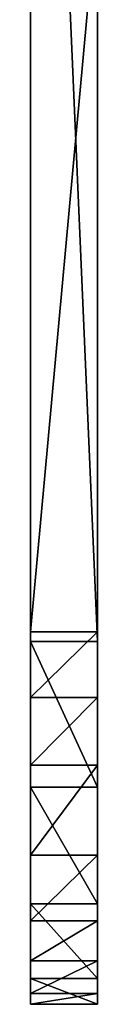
# Model space of a CAD drawing. Header units: inches. Extents: x -5.2 to 5.1, y -2.7 to 6.1.
# Tile 1 of 74: x -4.232 to -4.114, y -2.666 to -0.935. Entities that reach past the tile are written whole.
import ezdxf

# ---------------------------------------------------------------- set-up
doc = ezdxf.new("R2010")
doc.units = ezdxf.units.IN
doc.header["$LTSCALE"] = 52.148148
doc.header["$MEASUREMENT"] = 0
for name, color, linetype in [('312', 7, 'CONTINUOUS'), ('317', 7, 'CONTINUOUS'), ('318', 7, 'CONTINUOUS'), ('319', 7, 'CONTINUOUS'), ('320', 7, 'CONTINUOUS'), ('321', 7, 'CONTINUOUS'), ('322', 7, 'CONTINUOUS'), ('323', 7, 'CONTINUOUS'), ('324', 7, 'CONTINUOUS'), ('326', 7, 'CONTINUOUS')]:
    doc.layers.add(name, color=color, linetype=linetype)

msp = doc.modelspace()

# ---------------------------------------------------------------- linework, layer by layer
at = {"layer": '312', "linetype": 'Continuous'}
for points in [[(-4.114176, -2.02832, 6.026443), (-4.114176, 0.692904, 6.026443), (-4.114176, -0.725358, 7.122927), (-4.114176, -2.02832, 6.026443)], [(-4.114176, -2.010925, 7.361052), (-4.114176, -2.02832, 6.026443), (-4.114176, -0.725358, 7.122927), (-4.114176, -2.010925, 7.361052)], [(-4.114176, -2.284091, 6.084706), (-4.114176, -2.02832, 6.026443), (-4.114176, -2.010925, 7.361052), (-4.114176, -2.284091, 6.084706)], [(-4.114176, -2.489396, 6.247996), (-4.114176, -2.284091, 6.084706), (-4.114176, -2.010925, 7.361052), (-4.114176, -2.489396, 6.247996)], [(-4.114176, -2.126896, 7.386471), (-4.114176, -2.489396, 6.247996), (-4.114176, -2.010925, 7.361052), (-4.114176, -2.126896, 7.386471)], [(-4.114176, -2.24537, 7.39417), (-4.114176, -2.489396, 6.247996), (-4.114176, -2.126896, 7.386471), (-4.114176, -2.24537, 7.39417)], [(-4.114176, -2.620697, 6.484986), (-4.114176, -2.489396, 6.247996), (-4.114176, -2.24537, 7.39417), (-4.114176, -2.620697, 6.484986)], [(-4.114176, -2.403935, 7.39249), (-4.114176, -2.620697, 6.484986), (-4.114176, -2.24537, 7.39417), (-4.114176, -2.403935, 7.39249)], [(-4.114176, -2.666188, 6.752074), (-4.114176, -2.620697, 6.484986), (-4.114176, -2.403935, 7.39249), (-4.114176, -2.666188, 6.752074)], [(-4.114176, -2.519207, 7.353587), (-4.114176, -2.666188, 6.752074), (-4.114176, -2.403935, 7.39249), (-4.114176, -2.519207, 7.353587)], [(-4.114176, -2.646955, 7.006123), (-4.114176, -2.666188, 6.752074), (-4.114176, -2.519207, 7.353587), (-4.114176, -2.646955, 7.006123)], [(-4.114176, -2.5896, 7.254361), (-4.114176, -2.646955, 7.006123), (-4.114176, -2.519207, 7.353587), (-4.114176, -2.5896, 7.254361)]]:
    msp.add_3dface(points, dxfattribs=at)
at = {"layer": '317', "linetype": 'Continuous'}
for points in [[(-4.114176, -2.010925, 7.361052), (-4.114176, -0.725358, 7.122927), (-4.232287, -2.010925, 7.361052), (-4.114176, -2.010925, 7.361052)], [(-4.232287, -2.010925, 7.361052), (-4.114176, -0.725358, 7.122927), (-4.232287, -0.725358, 7.122927), (-4.232287, -2.010925, 7.361052)]]:
    msp.add_3dface(points, dxfattribs=at)
at = {"layer": '318', "linetype": 'Continuous'}
for points in [[(-4.114176, -2.126896, 7.386471), (-4.114176, -2.010925, 7.361052), (-4.232287, -2.126896, 7.386471), (-4.114176, -2.126896, 7.386471)], [(-4.114176, -2.010925, 7.361052), (-4.232287, -2.010925, 7.361052), (-4.232287, -2.126896, 7.386471), (-4.114176, -2.010925, 7.361052)], [(-4.114176, -2.24537, 7.39417), (-4.114176, -2.126896, 7.386471), (-4.232287, -2.24537, 7.39417), (-4.114176, -2.24537, 7.39417)], [(-4.232287, -2.24537, 7.39417), (-4.114176, -2.126896, 7.386471), (-4.232287, -2.126896, 7.386471), (-4.232287, -2.24537, 7.39417)]]:
    msp.add_3dface(points, dxfattribs=at)
at = {"layer": '319', "linetype": 'Continuous'}
for points in [[(-4.114176, -2.403935, 7.39249), (-4.114176, -2.24537, 7.39417), (-4.232287, -2.403793, 7.392492), (-4.114176, -2.403935, 7.39249)], [(-4.114176, -2.24537, 7.39417), (-4.232287, -2.24537, 7.39417), (-4.232287, -2.403793, 7.392492), (-4.114176, -2.24537, 7.39417)]]:
    msp.add_3dface(points, dxfattribs=at)
at = {"layer": '320', "linetype": 'Continuous'}
for points in [[(-4.114176, -2.403935, 7.39249), (-4.232287, -2.403793, 7.392492), (-4.232287, -2.519093, 7.353672), (-4.114176, -2.403935, 7.39249)], [(-4.114176, -2.519207, 7.353587), (-4.114176, -2.403935, 7.39249), (-4.232287, -2.519093, 7.353672), (-4.114176, -2.519207, 7.353587)], [(-4.232287, -2.589573, 7.254465), (-4.114176, -2.519207, 7.353587), (-4.232287, -2.519093, 7.353672), (-4.232287, -2.589573, 7.254465)], [(-4.114176, -2.5896, 7.254361), (-4.114176, -2.519207, 7.353587), (-4.232287, -2.589573, 7.254465), (-4.114176, -2.5896, 7.254361)]]:
    msp.add_3dface(points, dxfattribs=at)
at = {"layer": '321', "linetype": 'Continuous'}
for points in [[(-4.114176, -2.5896, 7.254361), (-4.232287, -2.589573, 7.254465), (-4.232287, -2.646957, 7.006116), (-4.114176, -2.5896, 7.254361)], [(-4.114176, -2.646955, 7.006123), (-4.114176, -2.5896, 7.254361), (-4.232287, -2.646957, 7.006116), (-4.114176, -2.646955, 7.006123)], [(-4.114176, -2.666188, 6.752074), (-4.114176, -2.646955, 7.006123), (-4.232287, -2.666188, 6.752073), (-4.114176, -2.666188, 6.752074)], [(-4.232287, -2.666188, 6.752073), (-4.114176, -2.646955, 7.006123), (-4.232287, -2.646957, 7.006116), (-4.232287, -2.666188, 6.752073)]]:
    msp.add_3dface(points, dxfattribs=at)
at = {"layer": '322', "linetype": 'Continuous'}
for points in [[(-4.114176, -2.489396, 6.247996), (-4.114176, -2.620697, 6.484986), (-4.232287, -2.489396, 6.247996), (-4.114176, -2.489396, 6.247996)], [(-4.232287, -2.489396, 6.247996), (-4.114176, -2.620697, 6.484986), (-4.232287, -2.620697, 6.484986), (-4.232287, -2.489396, 6.247996)], [(-4.114176, -2.620697, 6.484986), (-4.114176, -2.666188, 6.752074), (-4.232287, -2.620697, 6.484986), (-4.114176, -2.620697, 6.484986)], [(-4.114176, -2.666188, 6.752074), (-4.232287, -2.666188, 6.752073), (-4.232287, -2.620697, 6.484986), (-4.114176, -2.666188, 6.752074)]]:
    msp.add_3dface(points, dxfattribs=at)
at = {"layer": '323', "linetype": 'Continuous'}
for points in [[(-4.114176, -2.02832, 6.026443), (-4.114176, -2.284091, 6.084706), (-4.232287, -2.02832, 6.026443), (-4.114176, -2.02832, 6.026443)], [(-4.232287, -2.02832, 6.026443), (-4.114176, -2.284091, 6.084706), (-4.232287, -2.284091, 6.084706), (-4.232287, -2.02832, 6.026443)], [(-4.114176, -2.284091, 6.084706), (-4.114176, -2.489396, 6.247996), (-4.232287, -2.284091, 6.084706), (-4.114176, -2.284091, 6.084706)], [(-4.114176, -2.489396, 6.247996), (-4.232287, -2.489396, 6.247996), (-4.232287, -2.284091, 6.084706), (-4.114176, -2.489396, 6.247996)]]:
    msp.add_3dface(points, dxfattribs=at)
at = {"layer": '324', "linetype": 'Continuous'}
for points in [[(-4.114176, 0.692904, 6.026443), (-4.114176, -2.02832, 6.026443), (-4.232287, 0.692904, 6.026443), (-4.114176, 0.692904, 6.026443)], [(-4.114176, -2.02832, 6.026443), (-4.232287, -2.02832, 6.026443), (-4.232287, 0.692904, 6.026443), (-4.114176, -2.02832, 6.026443)]]:
    msp.add_3dface(points, dxfattribs=at)
at = {"layer": '326', "linetype": 'Continuous'}
for points in [[(-4.232287, -2.02832, 6.026443), (-4.232287, 0.580923, 7.165964), (-4.232287, 0.692904, 6.026443), (-4.232287, -2.02832, 6.026443)], [(-4.232287, -0.725358, 7.122927), (-4.232287, 0.580923, 7.165964), (-4.232287, -2.02832, 6.026443), (-4.232287, -0.725358, 7.122927)], [(-4.232287, -2.010925, 7.361052), (-4.232287, -0.725358, 7.122927), (-4.232287, -2.284091, 6.084706), (-4.232287, -2.010925, 7.361052)], [(-4.232287, -0.725358, 7.122927), (-4.232287, -2.02832, 6.026443), (-4.232287, -2.284091, 6.084706), (-4.232287, -0.725358, 7.122927)], [(-4.232287, -2.126896, 7.386471), (-4.232287, -2.010925, 7.361052), (-4.232287, -2.489396, 6.247996), (-4.232287, -2.126896, 7.386471)], [(-4.232287, -2.489396, 6.247996), (-4.232287, -2.010925, 7.361052), (-4.232287, -2.284091, 6.084706), (-4.232287, -2.489396, 6.247996)], [(-4.232287, -2.24537, 7.39417), (-4.232287, -2.126896, 7.386471), (-4.232287, -2.620697, 6.484986), (-4.232287, -2.24537, 7.39417)], [(-4.232287, -2.126896, 7.386471), (-4.232287, -2.489396, 6.247996), (-4.232287, -2.620697, 6.484986), (-4.232287, -2.126896, 7.386471)], [(-4.232287, -2.403793, 7.392492), (-4.232287, -2.24537, 7.39417), (-4.232287, -2.620697, 6.484986), (-4.232287, -2.403793, 7.392492)], [(-4.232287, -2.519093, 7.353672), (-4.232287, -2.403793, 7.392492), (-4.232287, -2.666188, 6.752073), (-4.232287, -2.519093, 7.353672)], [(-4.232287, -2.666188, 6.752073), (-4.232287, -2.403793, 7.392492), (-4.232287, -2.620697, 6.484986), (-4.232287, -2.666188, 6.752073)], [(-4.232287, -2.589573, 7.254465), (-4.232287, -2.519093, 7.353672), (-4.232287, -2.646957, 7.006116), (-4.232287, -2.589573, 7.254465)], [(-4.232287, -2.519093, 7.353672), (-4.232287, -2.666188, 6.752073), (-4.232287, -2.646957, 7.006116), (-4.232287, -2.519093, 7.353672)]]:
    msp.add_3dface(points, dxfattribs=at)

doc.saveas('drawing.dxf')
